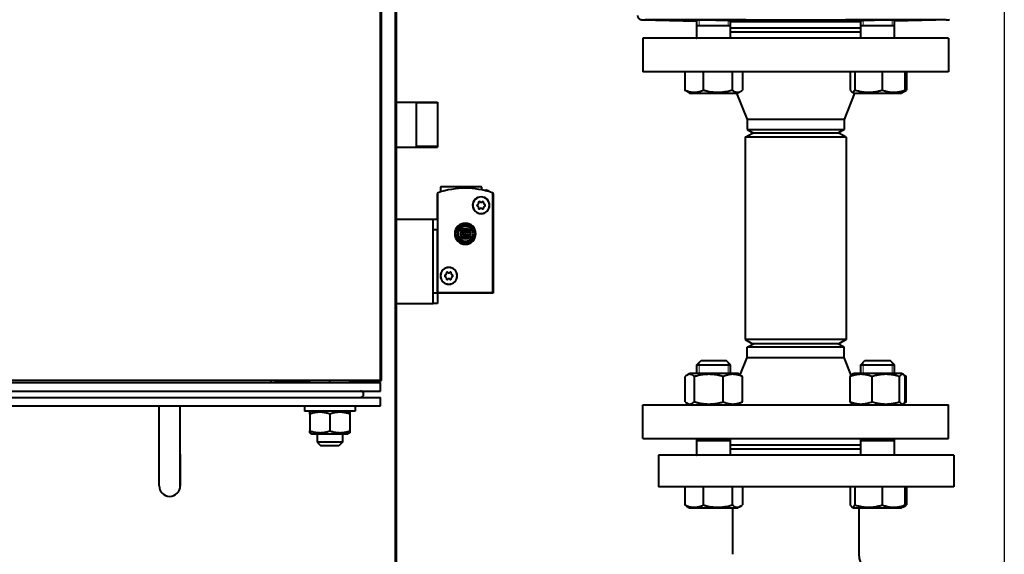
# Model space of a CAD drawing. Header units: millimetres. Extents: x -4428 to 3866, y -3426 to 3855.
# Tile 35 of 191: x -420 to 48, y -2343 to -2089. Entities that reach past the tile are written whole.
import ezdxf

# ---------------------------------------------------------------- set-up
doc = ezdxf.new("R2010")
doc.units = ezdxf.units.MM
doc.linetypes.add('K5LT_BASIC', pattern=[0])
doc.linetypes.add('K5LT_THIN', pattern=[0])
doc.layers.add('Системный слой', color=7, linetype='Continuous')
doc.styles.add('KDIMTEXTSTYLE', font='GOST_AU.SHX', dxfattribs={"width": 0.96, "oblique": 15, "height": 5})
doc.dimstyles.new('KDIMSTYLE (1.00)', dxfattribs={"dimtxt": 5, "dimasz": 1, "dimexe": 2, "dimexo": 0, "dimgap": 1, "dimtad": 1, "dimtxsty": 'KDIMTEXTSTYLE', "dimsah": 1, "dimcen": 0, "dimdle": 1, "dimadec": 0, "dimazin": 0, "dimtfac": 0.667, "dimtmove": 0, "dimatfit": 3, "dimfxl": 1, "dimtvp": 1, "dimtolj": 1, "dimtzin": 0, "dimarcsym": 0})

# ---------------------------------------------------------------- blocks, each defined once
blk = doc.blocks.new('KDIMARROW_01')
at = {"layer": 'Системный слой'}
blk.add_hatch(color=0, dxfattribs=at).paths.add_polyline_path([(0, 0), (-5, 0.66), (-4.5, 0), (-5, -0.66)])
at = {"layer": 'Системный слой', "color": 0, "linetype": 'K5LT_THIN', "lineweight": 20}
for p, q in [((-4.5, 0), (-5, 0.66)), ((-5, 0.66), (0, 0)), ((0, 0), (-5, -0.66)), ((-5, -0.66), (-4.5, 0)), ((0, 0), (-1, 0))]:
    blk.add_line(p, q, dxfattribs=at)
blk = doc.blocks.new('U22')
at = {"layer": 'Системный слой', "color": 150, "linetype": 'K5LT_BASIC', "lineweight": 40, "true_color": 0x0080ff}
for p, q in [((-241.34, -502.09), (-241.34, -2683.09)), ((-248.34, -2260.09), (-248.34, -1005.09)), ((-240.84, -1562.59), (-240.84, -2682.59)), ((-247.84, -2260.09), (-247.84, -1985.09)), ((-124.39, -2088.78), (-122.81, -2088.78)), ((-124.39, -2088.78), (-98.23, -2089.46)), ((-75, -2088.78), (-122.81, -2088.78)), ((-98.23, -2097.59), (-98.23, -2089.01)), ((-98.23, -2091.59), (-88.95, -2091.59)), ((-88.95, -2091.59), (-82.23, -2091.59)), ((-82.23, -2097.59), (-82.23, -2089.28)), ((-82.23, -2089.59), (-20.45, -2089.59)), ((-82.23, -2092.59), (-20.45, -2092.59)), ((20.12, -2088.78), (-27.65, -2088.78)), ((-20.45, -2097.59), (-20.45, -2089.28)), ((-20.45, -2091.59), (-4.45, -2091.59)), ((21.72, -2088.78), (-4.45, -2089.46)), ((-4.45, -2097.59), (-4.45, -2089.01)), ((-4.45, -2097.48), (-4.45, -2089.46)), ((20.12, -2088.78), (21.72, -2088.78)), ((-98.34, -2097.59), (-98.23, -2097.48)), ((-82.23, -2094.59), (-20.45, -2094.59)), ((-4.34, -2097.59), (-4.45, -2097.48)), ((-123.84, -2097.59), (-123.84, -2113.59)), ((21.16, -2097.59), (-123.84, -2097.59)), ((21.16, -2097.59), (21.16, -2113.59)), ((21.16, -2113.59), (-123.84, -2113.59)), ((-103.91, -2113.59), (-103.91, -2122.17)), ((-95.15, -2113.59), (-95.15, -2122.17)), ((-81.47, -2113.59), (-81.47, -2122.17)), ((-76.55, -2113.59), (-76.55, -2122.17)), ((-25.4, -2113.59), (-25.4, -2122.17)), ((-23.19, -2113.59), (-23.19, -2122.17)), ((-10.23, -2113.59), (-10.23, -2122.17)), ((0.51, -2113.59), (0.51, -2122.17)), ((1.23, -2113.59), (1.23, -2122.17)), ((-103.07, -2122.76), (-101.63, -2123.59)), ((-101.63, -2123.59), (-78.83, -2123.59)), ((-79.34, -2123.59), (-74.34, -2136.09)), ((-77.39, -2122.76), (-78.83, -2123.59)), ((-23.34, -2123.59), (-28.34, -2136.09)), ((-24.6, -2123.16), (-23.85, -2123.59)), ((-23.85, -2123.59), (-1.05, -2123.59)), ((-0.29, -2123.16), (-1.05, -2123.59)), ((0.39, -2122.76), (-0.29, -2123.16)), ((-240.84, -2127.94), (-221.34, -2127.94)), ((-231.34, -2127.94), (-231.34, -2149.24)), ((-221.34, -2127.94), (-221.34, -2149.24)), ((-221.34, -2127.94), (-221.34, -2149.24)), ((-74.34, -2136.09), (-74.34, -2140.86)), ((-28.34, -2136.09), (-74.34, -2136.09)), ((-28.34, -2136.09), (-28.34, -2140.86)), ((-75.34, -2144.59), (-71.87, -2142.59)), ((-74.34, -2140.86), (-51.34, -2140.86)), ((-74.34, -2140.86), (-71.34, -2142.59)), ((-30.8, -2142.59), (-71.87, -2142.59)), ((-51.34, -2140.86), (-28.34, -2140.86)), ((-28.34, -2140.86), (-31.34, -2142.59)), ((-27.34, -2144.59), (-30.8, -2142.59)), ((-75.34, -2144.59), (-75.34, -2240.59)), ((-27.34, -2144.59), (-75.34, -2144.59)), ((-27.34, -2144.59), (-27.34, -2240.59)), ((-240.84, -2149.24), (-221.34, -2149.24)), ((-221.34, -2183.59), (-221.34, -2171.43)), ((-221.04, -2218.39), (-221.04, -2171.12)), ((-219.74, -2170.55), (-219.74, -2168.34)), ((-200.49, -2168.09), (-219.49, -2168.09)), ((-200.24, -2169.58), (-200.24, -2168.34)), ((-198.54, -2169.96), (-198.54, -2169.65)), ((-196.83, -2170.12), (-196.83, -2170.43)), ((-195.14, -2171.12), (-195.14, -2218.39)), ((-194.84, -2171.43), (-194.84, -2218.59)), ((-229.34, -2183.59), (-240.84, -2183.59)), ((-223.34, -2183.59), (-229.34, -2183.59)), ((-223.34, -2188.59), (-223.34, -2183.59)), ((-221.34, -2183.59), (-223.34, -2183.59)), ((-221.34, -2183.59), (-221.34, -2188.59)), ((-223.34, -2218.59), (-223.34, -2188.59)), ((-221.34, -2188.59), (-223.34, -2188.59)), ((-221.34, -2218.59), (-221.34, -2188.59)), ((-223.34, -2223.59), (-223.34, -2218.59)), ((-221.34, -2218.59), (-223.34, -2218.59)), ((-194.84, -2218.59), (-221.34, -2218.59)), ((-221.34, -2218.59), (-221.34, -2223.59)), ((-195.14, -2218.39), (-221.04, -2218.39)), ((-240.84, -2223.59), (-229.34, -2223.59)), ((-229.34, -2223.59), (-223.34, -2223.59)), ((-221.34, -2223.59), (-223.34, -2223.59)), ((-27.34, -2240.59), (-75.34, -2240.59)), ((-75.34, -2240.59), (-71.87, -2242.59)), ((-27.34, -2240.59), (-30.8, -2242.59)), ((-74.34, -2244.32), (-71.34, -2242.59)), ((-74.34, -2249.09), (-74.34, -2244.32)), ((-51.34, -2244.32), (-74.34, -2244.32)), ((-30.8, -2242.59), (-71.87, -2242.59)), ((-28.34, -2244.32), (-51.34, -2244.32)), ((-28.34, -2244.32), (-31.34, -2242.59)), ((-28.34, -2249.09), (-28.34, -2244.32)), ((-98.23, -2252.59), (-96.23, -2250.59)), ((-96.23, -2250.59), (-89.27, -2250.59)), ((-89.27, -2250.59), (-84.23, -2250.59)), ((-82.23, -2252.59), (-84.23, -2250.59)), ((-82.23, -2252.59), (-84.23, -2250.59)), ((-77.68, -2257.45), (-74.34, -2249.09)), ((-74.34, -2249.09), (-51.34, -2249.09)), ((-51.34, -2249.09), (-28.34, -2249.09)), ((-24.97, -2257.5), (-28.34, -2249.09)), ((-20.45, -2252.59), (-18.45, -2250.59)), ((-18.45, -2250.59), (-6.45, -2250.59)), ((-4.45, -2252.59), (-6.45, -2250.59)), ((-4.45, -2252.59), (-6.45, -2250.59)), ((-98.23, -2256.79), (-98.23, -2252.59)), ((-98.23, -2252.59), (-88.95, -2252.59)), ((-88.95, -2252.59), (-82.23, -2252.59)), ((-82.23, -2256.79), (-82.23, -2252.59)), ((-20.45, -2256.79), (-20.45, -2252.59)), ((-20.45, -2252.59), (-4.45, -2252.59)), ((-4.45, -2256.79), (-4.45, -2252.59)), ((-4.45, -2256.79), (-4.45, -2252.59)), ((-248.34, -2260.09), (-772.34, -2260.09)), ((-772.34, -2261.09), (-248.34, -2261.09)), ((-300.34, -2260.09), (-300.34, -2261.09)), ((-298.34, -2260.09), (-298.34, -2261.09)), ((-281.84, -2260.59), (-298.34, -2260.59)), ((-281.84, -2261.09), (-281.84, -2260.09)), ((-272.34, -2261.09), (-272.34, -2260.09)), ((-262.84, -2261.09), (-262.84, -2260.09)), ((-248.34, -2260.59), (-262.84, -2260.59)), ((-248.34, -2260.09), (-247.84, -2260.09)), ((-248.34, -2260.09), (-248.34, -2260.59)), ((-248.34, -2265.09), (-248.34, -2261.09)), ((-103.83, -2270.17), (-103.83, -2258.21)), ((-102.92, -2257.54), (-101.63, -2256.79)), ((-79.04, -2256.79), (-101.63, -2256.79)), ((-99.32, -2270.17), (-99.32, -2258.21)), ((-85.72, -2270.17), (-85.72, -2258.21)), ((-78.83, -2256.79), (-79.04, -2256.79)), ((-77.54, -2257.54), (-78.83, -2256.79)), ((-76.63, -2270.17), (-76.63, -2258.21)), ((-25.55, -2270.17), (-25.55, -2258.21)), ((-24.99, -2257.45), (-24.67, -2257.27)), ((-24.67, -2257.27), (-23.85, -2256.79)), ((-1.05, -2256.79), (-23.85, -2256.79)), ((-15.09, -2270.17), (-15.09, -2258.21)), ((-1.99, -2270.17), (-1.99, -2258.21)), ((-0.22, -2257.27), (-1.05, -2256.79)), ((-0.22, -2257.27), (-1.05, -2256.79)), ((0.25, -2257.54), (-0.22, -2257.27)), ((0.66, -2270.17), (0.66, -2258.21)), ((1.16, -2270.17), (1.16, -2258.21)), ((-772.34, -2265.09), (-248.34, -2265.09)), ((-772.34, -2268.09), (-248.34, -2268.09)), ((-248.34, -2272.09), (-248.34, -2268.09)), ((-772.34, -2272.09), (-248.34, -2272.09)), ((-353.34, -2295.09), (-353.34, -2272.09)), ((-343.34, -2295.09), (-343.34, -2272.09)), ((-284.34, -2272.09), (-284.34, -2274.59)), ((-260.34, -2274.59), (-284.34, -2274.59)), ((-280.89, -2274.59), (-281.84, -2275.14)), ((-263.79, -2274.59), (-262.84, -2275.14)), ((-260.34, -2272.09), (-260.34, -2274.59)), ((-123.84, -2287.59), (-123.84, -2271.59)), ((-123.84, -2271.59), (21.16, -2271.59)), ((-101.63, -2271.59), (-102.92, -2270.85)), ((-78.83, -2271.59), (-77.54, -2270.85)), ((-23.85, -2271.59), (-24.67, -2271.12)), ((-1.05, -2271.59), (-0.22, -2271.12)), ((-1.05, -2271.59), (-0.22, -2271.12)), ((-0.22, -2271.12), (0.25, -2270.85)), ((21.16, -2287.59), (21.16, -2271.59)), ((-281.84, -2275.99), (-281.84, -2275.14)), ((-281.84, -2275.99), (-281.84, -2283.99)), ((-272.34, -2275.99), (-272.34, -2283.99)), ((-262.84, -2275.14), (-262.84, -2275.99)), ((-262.84, -2275.99), (-262.84, -2283.99)), ((-281.84, -2284.84), (-281.84, -2283.99)), ((-262.84, -2283.99), (-262.84, -2284.84)), ((-281.84, -2284.84), (-280.89, -2285.39)), ((-281.84, -2284.84), (-280.89, -2285.39)), ((-280.89, -2285.39), (-272.34, -2285.39)), ((-278.34, -2285.39), (-278.34, -2289.34)), ((-272.34, -2285.39), (-263.79, -2285.39)), ((-266.34, -2285.39), (-266.34, -2289.34)), ((-262.84, -2284.84), (-263.79, -2285.39)), ((-123.84, -2287.59), (21.16, -2287.59)), ((-98.34, -2287.59), (-98.23, -2287.7)), ((-98.23, -2295.59), (-98.23, -2287.59)), ((-98.23, -2288.59), (-88.95, -2288.59)), ((-88.95, -2288.59), (-82.23, -2288.59)), ((-82.23, -2295.59), (-82.23, -2287.59)), ((-20.45, -2295.59), (-20.45, -2287.59)), ((-20.45, -2288.59), (-4.45, -2288.59)), ((-4.45, -2295.59), (-4.45, -2287.59)), ((-4.34, -2287.59), (-4.45, -2287.7)), ((-4.45, -2295.48), (-4.45, -2287.7)), ((-266.34, -2289.34), (-278.34, -2289.34)), ((-278.34, -2289.34), (-276.59, -2291.09)), ((-268.09, -2291.09), (-276.59, -2291.09)), ((-266.34, -2289.34), (-268.09, -2291.09)), ((-82.23, -2290.59), (-20.45, -2290.59)), ((-82.23, -2292.59), (-20.45, -2292.59)), ((-353.34, -2310.09), (-353.34, -2295.09)), ((-343.34, -2310.09), (-343.34, -2295.09)), ((-343.34, -2295.09), (-343.34, -2310.09)), ((23.66, -2295.59), (-116.34, -2295.59)), ((-116.34, -2295.59), (-116.34, -2310.59)), ((-98.34, -2295.59), (-98.23, -2295.48)), ((-4.34, -2295.59), (-4.45, -2295.48)), ((23.66, -2295.59), (23.66, -2310.59)), ((23.66, -2310.59), (-116.34, -2310.59)), ((-103.91, -2310.59), (-103.91, -2319.17)), ((-95.15, -2310.59), (-95.15, -2319.17)), ((-81.47, -2310.59), (-81.47, -2319.17)), ((-76.55, -2310.59), (-76.55, -2319.17)), ((-25.4, -2310.59), (-25.4, -2319.17)), ((-23.19, -2310.59), (-23.19, -2319.17)), ((-10.23, -2310.59), (-10.23, -2319.17)), ((0.51, -2310.59), (0.51, -2319.17)), ((1.23, -2310.59), (1.23, -2319.17)), ((-103.07, -2319.76), (-101.63, -2320.59)), ((-101.63, -2320.59), (-78.83, -2320.59)), ((-81.34, -2320.59), (-81.34, -2342.59)), ((-77.39, -2319.76), (-78.83, -2320.59)), ((-24.6, -2320.16), (-23.85, -2320.59)), ((-23.85, -2320.59), (-1.05, -2320.59)), ((-21.34, -2320.59), (-21.34, -2342.59)), ((-0.29, -2320.16), (-1.05, -2320.59)), ((0.39, -2319.76), (-0.29, -2320.16))]:
    blk.add_line(p, q, dxfattribs=at)
at = {"layer": 'Системный слой', "color": 7, "linetype": 'K5LT_THIN', "lineweight": 20}
for p, q in [((-97.14, -2091.59), (-97.14, -2089)), ((-83.31, -2091.59), (-83.31, -2089.24)), ((-19.36, -2091.59), (-19.36, -2089.24)), ((-5.53, -2091.59), (-5.53, -2089)), ((-231.34, -2128.48), (-221.34, -2128.48)), ((-231.34, -2148.7), (-221.34, -2148.7)), ((-97.14, -2252.59), (-97.14, -2251.51)), ((-83.31, -2252.59), (-83.31, -2251.51)), ((-19.36, -2252.59), (-19.36, -2251.51)), ((-5.53, -2252.59), (-5.53, -2251.51)), ((-97.14, -2256.79), (-97.14, -2252.59)), ((-83.31, -2256.79), (-83.31, -2252.59)), ((-19.36, -2256.79), (-19.36, -2252.59)), ((-5.53, -2256.79), (-5.53, -2252.59)), ((-97.14, -2288.59), (-97.14, -2287.59)), ((-83.31, -2288.59), (-83.31, -2287.59)), ((-19.36, -2288.59), (-19.36, -2287.59)), ((-5.53, -2288.59), (-5.53, -2287.59))]:
    blk.add_line(p, q, dxfattribs=at)
at = {"layer": 'Системный слой', "color": 150, "linetype": 'K5LT_BASIC', "lineweight": 40, "true_color": 0x0080ff}
for centre, radius, start, end in [((-220.84, -2171.43), 0.5, 109.0821, 180), ((-220.84, -2171.12), 0.2, 108.9309, 180), ((-208.09, -2208.29), 39.5, 108.9309, 109.0821), ((-208.09, -2208.29), 39.5, 71.0691, 108.9309), ((-219.49, -2168.34), 0.25, 90, 180), ((-200.49, -2168.34), 0.25, 0, 90), ((-208.09, -2208.29), 39.8, 73.5733, 76.1238), ((-195.34, -2171.12), 0.2, 0, 71.0691), ((-208.09, -2208.29), 39.5, 70.9179, 71.0691), ((-195.34, -2171.43), 0.5, 0, 70.9179), ((-200.59, -2176.89), 4, 0, 180), ((-200.59, -2176.89), 4, 180, 0), ((-200.59, -2176.89), 3.95, 90, 270), ((-202.17, -2176.89), 0.395, 103.3418, 256.6582), ((-202.42, -2175.83), 0.691, 283.3418, 16.6582), ((-201.38, -2175.52), 0.395, 43.3418, 196.6582), ((-200.59, -2174.78), 0.691, 223.3418, 316.6582), ((-200.59, -2176.89), 3.95, 270, 90), ((-199.8, -2175.52), 0.395, 343.3418, 136.6582), ((-198.76, -2175.83), 0.691, 163.3418, 256.6582), ((-199.01, -2176.89), 0.395, 283.3418, 76.6582), ((-202.42, -2177.95), 0.691, 343.3418, 76.6582), ((-201.38, -2178.26), 0.395, 163.3418, 316.6582), ((-200.59, -2179.01), 0.691, 43.3418, 136.6582), ((-199.8, -2178.26), 0.395, 223.3418, 16.6582), ((-198.76, -2177.95), 0.691, 103.3418, 196.6582), ((-208.09, -2190.39), 5, 0, 180), ((-208.09, -2190.39), 4.75, 0, 180), ((-208.09, -2190.39), 5, 180, 0), ((-208.09, -2190.39), 4.75, 180, 0), ((-208.09, -2190.39), 4, 0, 180), ((-208.09, -2190.39), 4, 180, 0), ((-208.09, -2190.39), 3.54, 0, 180), ((-208.09, -2190.39), 3.54, 180, 0), ((-208.09, -2190.39), 2.5, 0, 180), ((-208.09, -2190.39), 2.5, 180, 0), ((-208.09, -2190.39), 2.07, 0, 180), ((-208.09, -2190.39), 2.07, 180, 0), ((-208.09, -2190.39), 1.2, 0, 180), ((-208.09, -2190.39), 1.2, 180, 0), ((-208.09, -2190.39), 0.45, 0, 180), ((-208.09, -2190.39), 0.45, 180, 0), ((-215.89, -2210.39), 4, 0, 180), ((-215.89, -2210.39), 3.95, 90, 270), ((-217.72, -2209.33), 0.691, 283.3418, 16.6582), ((-216.68, -2209.02), 0.395, 43.3418, 196.6582), ((-215.89, -2208.28), 0.691, 223.3418, 316.6582), ((-215.89, -2210.39), 3.95, 270, 90), ((-215.1, -2209.02), 0.395, 343.3418, 136.6582), ((-214.06, -2209.33), 0.691, 163.3418, 256.6582), ((-215.89, -2210.39), 4, 180, 0), ((-217.47, -2210.39), 0.395, 103.3418, 256.6582), ((-217.72, -2211.45), 0.691, 343.3418, 76.6582), ((-216.68, -2211.76), 0.395, 163.3418, 316.6582), ((-215.89, -2212.51), 0.691, 43.3418, 136.6582), ((-215.1, -2211.76), 0.395, 223.3418, 16.6582), ((-214.06, -2211.45), 0.691, 103.3418, 196.6582), ((-214.31, -2210.39), 0.395, 283.3418, 76.6582), ((-257.84, -2266.59), 1.5, 270, 90), ((-348.34, -2310.09), 5, 180, 0), ((-11.34, -2342.59), 10, 180, 270)]:
    blk.add_arc(centre, radius, start, end, dxfattribs=at)
blk.add_rational_spline([(-126.34, -2086.78), (-126.34, -2087.93), (-125.54, -2088.75), (-124.39, -2088.78)], [0.95732607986, 0.776265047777, 0.776265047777, 0.95732607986], degree=3, dxfattribs=at)
for points in [[(-124.39, -2088.78), (-124.39, -2088.78), (-124.27, -2088.78), (-123.74, -2088.78), (-123.15, -2088.78), (-122.81, -2088.78)], [(-0.09, -2123), (0.07, -2122.93), (0.23, -2122.85), (0.39, -2122.76)], [(-24.84, -2257.38), (-24.89, -2257.41), (-24.94, -2257.43), (-24.99, -2257.46)], [(1.16, -2258.21), (0.92, -2258.11), (0.69, -2258.01), (0.45, -2257.92)], [(0.45, -2270.47), (0.69, -2270.37), (0.92, -2270.28), (1.16, -2270.17)], [(-0.09, -2320), (0.07, -2319.93), (0.23, -2319.85), (0.39, -2319.76)]]:
    blk.add_open_spline(points, degree=3, dxfattribs=at)
for points, knots in [([(-80.73, -2089.42), (-80.73, -2089.41), (-80.76, -2089.4), (-80.87, -2089.38), (-81.04, -2089.36), (-81.24, -2089.34), (-81.51, -2089.32), (-81.77, -2089.31), (-82.06, -2089.29), (-82.37, -2089.28), (-82.7, -2089.26), (-83.08, -2089.25), (-83.5, -2089.23), (-83.95, -2089.21), (-84.5, -2089.2), (-85.16, -2089.18), (-85.97, -2089.15), (-86.77, -2089.14), (-87.61, -2089.12), (-88.54, -2089.1), (-89.64, -2089.08), (-90.82, -2089.06), (-92.01, -2089.04), (-93.17, -2089.03), (-94.28, -2089.02), (-95.33, -2089.01), (-96.3, -2089), (-97.17, -2089), (-97.93, -2089.01), (-98.52, -2089.01), (-98.94, -2089.02), (-99.2, -2089.02), (-99.37, -2089.03), (-99.49, -2089.04), (-99.61, -2089.04), (-99.7, -2089.05), (-99.73, -2089.06), (-99.73, -2089.07)], [0, 0, 0, 0, 1.147015, 2.329482, 2.934573, 4.15871, 4.960718, 5.742574, 6.502668, 7.221192, 7.95308, 8.699819, 9.488234, 10.277239, 11.065443, 12.205436, 13.345175, 14.611423, 15.539851, 16.749976, 18.241338, 19.760723, 21.280059, 22.799347, 24.318603, 25.837826, 27.357032, 28.87622, 30.395407, 31.886671, 33.096825, 34.02547, 34.673296, 35.29269, 35.870654, 36.970337, 38, 38, 38, 38]), ([(-99.73, -2089.07), (-99.73, -2089.07), (-99.69, -2089.08), (-99.52, -2089.1), (-99.27, -2089.12), (-98.96, -2089.14), (-98.6, -2089.16), (-98.36, -2089.17), (-98.23, -2089.18)], [0, 0, 0, 0, 1.911631, 3.442566, 4.942127, 6.661739, 7.752128, 9, 9, 9, 9]), ([(-82.23, -2089.49), (-82, -2089.49), (-81.61, -2089.48), (-81.2, -2089.47), (-80.92, -2089.45), (-80.76, -2089.44), (-80.73, -2089.42), (-80.73, -2089.42)], [0, 0, 0, 0, 1.845687, 3.617645, 4.950529, 6.512077, 8, 8, 8, 8]), ([(-75, -2088.78), (-73.9, -2088.78), (-71.8, -2088.78), (-68.82, -2088.78), (-66.23, -2088.78), (-63.89, -2088.78), (-61.63, -2088.78), (-59.25, -2088.78), (-56.73, -2088.78), (-54.19, -2088.78), (-51.7, -2088.78), (-49.4, -2088.78), (-46.96, -2088.78), (-44.37, -2088.78), (-41.62, -2088.78), (-39.24, -2088.78), (-37.11, -2088.78), (-34.9, -2088.78), (-32.41, -2088.78), (-29.9, -2088.78), (-28.34, -2088.78), (-27.64, -2088.78)], [0, 0, 0, 0, 1.59725, 3.006061, 4.226433, 5.22346, 6.2683, 7.360953, 8.501572, 9.730773, 10.845147, 11.911717, 12.869796, 14.180314, 15.46422, 16.658864, 17.483445, 18.421166, 19.749368, 20.987786, 22, 22, 22, 22]), ([(-12.45, -2089.07), (-13, -2089.08), (-13.91, -2089.09), (-15.17, -2089.12), (-16.15, -2089.14), (-17.07, -2089.16), (-17.91, -2089.19), (-18.7, -2089.21), (-19.4, -2089.24), (-19.91, -2089.26), (-20.36, -2089.28), (-20.76, -2089.3), (-21.19, -2089.32), (-21.52, -2089.35), (-21.77, -2089.37), (-21.91, -2089.39), (-21.95, -2089.41), (-21.95, -2089.42)], [0, 0, 0, 0, 2.022992, 3.263059, 4.694879, 5.801732, 6.935165, 8.290086, 9.409373, 10.486348, 11.121915, 12.185513, 13.263497, 14.598903, 15.661225, 16.795236, 18, 18, 18, 18]), ([(-21.95, -2089.42), (-21.95, -2089.42), (-21.9, -2089.44), (-21.65, -2089.46), (-21.18, -2089.48), (-20.68, -2089.49), (-20.45, -2089.49)], [0, 0, 0, 0, 1.522458, 2.947491, 5.311403, 7, 7, 7, 7]), ([(-2.95, -2089.07), (-2.95, -2089.06), (-2.99, -2089.05), (-3.16, -2089.04), (-3.43, -2089.02), (-3.8, -2089.02), (-4.28, -2089.01), (-4.78, -2089.01), (-5.35, -2089), (-5.95, -2089), (-6.64, -2089), (-7.36, -2089.01), (-8.15, -2089.01), (-8.97, -2089.02), (-9.93, -2089.03), (-11.06, -2089.04), (-11.96, -2089.06), (-12.45, -2089.07)], [0, 0, 0, 0, 1.327955, 2.532236, 3.693, 5.000451, 6.14036, 7.39912, 8.279867, 9.386374, 10.519542, 11.510128, 12.594219, 13.794202, 14.741286, 16.249706, 18, 18, 18, 18]), ([(-4.45, -2089.18), (-4.39, -2089.18), (-4.29, -2089.17), (-4.1, -2089.16), (-3.87, -2089.15), (-3.63, -2089.14), (-3.36, -2089.12), (-3.11, -2089.1), (-2.97, -2089.08), (-2.95, -2089.07), (-2.95, -2089.07)], [0, 0, 0, 0, 0.677584, 1.171819, 2.245996, 3.669334, 4.894414, 7.01686, 9.514147, 11, 11, 11, 11]), ([(20.12, -2088.78), (20.15, -2088.78), (20.22, -2088.78), (20.33, -2088.78), (20.43, -2088.78), (20.52, -2088.78), (20.62, -2088.78), (20.77, -2088.78), (20.98, -2088.78), (21.21, -2088.78), (21.4, -2088.78), (21.52, -2088.78), (21.6, -2088.78), (21.65, -2088.78), (21.69, -2088.78), (21.71, -2088.78), (21.72, -2088.78), (21.72, -2088.78)], [0, 0, 0, 0, 0.570367, 1.259104, 1.876917, 2.5029, 3.044863, 3.692099, 5.732329, 7.800198, 9.921587, 11.937948, 13.10135, 14.238973, 15.473695, 16.770441, 18, 18, 18, 18]), ([(-82.23, -2097.1), (-82.11, -2097.19), (-81.95, -2097.35), (-81.81, -2097.53), (-81.77, -2097.59)], [0, 0, 0, 0, 3.204545, 5, 5, 5, 5]), ([(-20.9, -2097.59), (-20.82, -2097.48), (-20.68, -2097.3), (-20.51, -2097.15), (-20.45, -2097.1)], [0, 0, 0, 0, 3.128969, 5, 5, 5, 5]), ([(-103.07, -2122.76), (-103.21, -2122.68), (-103.49, -2122.5), (-103.77, -2122.28), (-103.91, -2122.17)], [0, 0, 0, 0, 2.594837, 5, 5, 5, 5]), ([(-103.91, -2122.17), (-103.57, -2122.33), (-103.07, -2122.54), (-102.33, -2122.8), (-101.82, -2122.94), (-101.27, -2123.07), (-100.78, -2123.16), (-100.21, -2123.22), (-99.68, -2123.25), (-99.17, -2123.24), (-98.68, -2123.21), (-98.21, -2123.15), (-97.67, -2123.05), (-96.92, -2122.86), (-96.06, -2122.57), (-95.43, -2122.3), (-95.15, -2122.17)], [0, 0, 0, 0, 2.031977, 2.95448, 4.35691, 4.982864, 6.146734, 7.197334, 8.231074, 9.204643, 10.126104, 11.032386, 11.927409, 13.242826, 15.356581, 17, 17, 17, 17]), ([(-95.15, -2122.17), (-94.68, -2122.31), (-94, -2122.5), (-92.84, -2122.76), (-91.98, -2122.93), (-91.03, -2123.07), (-90.26, -2123.16), (-89.38, -2123.22), (-88.52, -2123.25), (-87.72, -2123.24), (-86.84, -2123.2), (-85.89, -2123.11), (-84.7, -2122.94), (-83.23, -2122.65), (-82.12, -2122.36), (-81.47, -2122.17)], [0, 0, 0, 0, 1.679816, 2.464254, 4.100621, 4.689754, 5.785161, 6.773962, 7.746893, 8.757247, 9.530451, 10.808294, 12.055167, 13.667644, 16, 16, 16, 16]), ([(-81.47, -2122.17), (-81.2, -2122.39), (-80.81, -2122.67), (-80.3, -2122.94), (-79.98, -2123.08), (-79.66, -2123.17), (-79.35, -2123.23), (-79.04, -2123.25), (-78.78, -2123.24), (-78.51, -2123.2), (-78.2, -2123.13), (-77.81, -2122.99), (-77.54, -2122.85), (-77.39, -2122.76)], [0, 0, 0, 0, 2.858717, 4.071391, 5.343555, 6.161277, 7.333166, 8.480016, 9.255707, 10.040959, 11.226238, 12.413706, 14, 14, 14, 14]), ([(-77.39, -2122.76), (-77.24, -2122.68), (-76.96, -2122.5), (-76.68, -2122.28), (-76.55, -2122.17)], [0, 0, 0, 0, 2.594837, 5, 5, 5, 5]), ([(-25.4, -2122.17), (-25.31, -2122.34), (-25.15, -2122.59), (-24.96, -2122.84), (-24.79, -2123.03), (-24.68, -2123.11), (-24.6, -2123.16)], [0, 0, 0, 0, 2.393386, 4.150607, 5.072395, 7, 7, 7, 7]), ([(-24.6, -2123.16), (-24.55, -2123.19), (-24.44, -2123.23), (-24.28, -2123.25), (-24.13, -2123.23), (-24, -2123.17), (-23.84, -2123.07), (-23.64, -2122.87), (-23.41, -2122.55), (-23.24, -2122.28), (-23.19, -2122.17)], [0, 0, 0, 0, 1.240575, 2.453054, 3.627064, 4.748612, 5.577934, 7.154741, 9.589613, 11, 11, 11, 11]), ([(-23.19, -2122.17), (-22.74, -2122.31), (-22.09, -2122.5), (-21.15, -2122.73), (-20.5, -2122.87), (-19.73, -2123), (-19.12, -2123.09), (-18.39, -2123.17), (-17.72, -2123.22), (-16.93, -2123.25), (-16.18, -2123.24), (-15.46, -2123.21), (-14.76, -2123.15), (-13.96, -2123.05), (-12.86, -2122.86), (-11.58, -2122.57), (-10.64, -2122.3), (-10.23, -2122.17)], [0, 0, 0, 0, 1.889793, 2.772286, 3.97396, 4.613199, 5.962253, 6.508307, 7.620707, 8.715255, 9.746093, 10.721757, 11.68135, 12.629021, 14.021816, 16.259909, 18, 18, 18, 18]), ([(-10.23, -2122.17), (-9.87, -2122.31), (-9.33, -2122.5), (-8.54, -2122.73), (-8, -2122.87), (-7.37, -2123), (-6.86, -2123.09), (-6.26, -2123.17), (-5.7, -2123.22), (-5.05, -2123.25), (-4.42, -2123.24), (-3.82, -2123.21), (-3.24, -2123.15), (-2.58, -2123.05), (-1.67, -2122.86), (-0.61, -2122.57), (0.17, -2122.3), (0.51, -2122.17)], [0, 0, 0, 0, 1.889793, 2.772286, 3.97396, 4.613199, 5.962253, 6.508307, 7.620707, 8.715255, 9.746093, 10.721757, 11.68135, 12.629021, 14.021816, 16.259909, 18, 18, 18, 18]), ([(0.51, -2122.17), (0.42, -2122.34), (0.26, -2122.59), (0.07, -2122.84), (-0.11, -2123.03), (-0.22, -2123.11), (-0.29, -2123.16)], [0, 0, 0, 0, 2.393386, 4.150607, 5.072395, 7, 7, 7, 7]), ([(0.39, -2122.76), (0.54, -2122.68), (0.82, -2122.5), (1.1, -2122.28), (1.23, -2122.17)], [0, 0, 0, 0, 2.594837, 5, 5, 5, 5]), ([(-102.92, -2257.54), (-103.07, -2257.62), (-103.37, -2257.83), (-103.68, -2258.08), (-103.83, -2258.21)], [0, 0, 0, 0, 2.454311, 5, 5, 5, 5]), ([(-99.32, -2258.21), (-99.52, -2258.03), (-99.84, -2257.78), (-100.26, -2257.51), (-100.57, -2257.36), (-100.86, -2257.25), (-101.15, -2257.17), (-101.46, -2257.13), (-101.76, -2257.14), (-102.06, -2257.18), (-102.35, -2257.27), (-102.64, -2257.38), (-102.82, -2257.48), (-102.92, -2257.54)], [0, 0, 0, 0, 2.400784, 3.813593, 4.968515, 5.981093, 7.203718, 8.36543, 9.514939, 10.658858, 11.786295, 12.898205, 14, 14, 14, 14]), ([(-85.72, -2258.21), (-86.18, -2258.07), (-86.87, -2257.89), (-88.02, -2257.62), (-88.87, -2257.46), (-89.81, -2257.31), (-90.58, -2257.23), (-91.45, -2257.16), (-92.31, -2257.13), (-93.1, -2257.14), (-93.98, -2257.19), (-94.93, -2257.27), (-96.11, -2257.44), (-97.57, -2257.73), (-98.67, -2258.02), (-99.32, -2258.21)], [0, 0, 0, 0, 1.679816, 2.464254, 4.100621, 4.689754, 5.785161, 6.773962, 7.746893, 8.757247, 9.530451, 10.808294, 12.055167, 13.667644, 16, 16, 16, 16]), ([(-76.63, -2258.21), (-76.94, -2258.07), (-77.45, -2257.86), (-78.22, -2257.6), (-78.79, -2257.44), (-79.36, -2257.31), (-79.87, -2257.23), (-80.46, -2257.16), (-81.01, -2257.13), (-81.54, -2257.14), (-82.05, -2257.18), (-82.54, -2257.24), (-83.1, -2257.34), (-83.88, -2257.52), (-84.77, -2257.82), (-85.43, -2258.09), (-85.72, -2258.21)], [0, 0, 0, 0, 1.784805, 2.95448, 4.35691, 4.982864, 6.146734, 7.197334, 8.231074, 9.204643, 10.126104, 11.032386, 11.927409, 13.242826, 15.356581, 17, 17, 17, 17]), ([(-77.54, -2257.54), (-77.39, -2257.62), (-77.08, -2257.83), (-76.78, -2258.08), (-76.63, -2258.21)], [0, 0, 0, 0, 2.454311, 5, 5, 5, 5]), ([(-15.09, -2258.21), (-15.45, -2258.07), (-15.97, -2257.89), (-16.74, -2257.66), (-17.39, -2257.49), (-18.11, -2257.33), (-18.83, -2257.23), (-19.5, -2257.16), (-20.14, -2257.13), (-20.75, -2257.14), (-21.33, -2257.18), (-21.9, -2257.24), (-22.54, -2257.34), (-23.43, -2257.52), (-24.46, -2257.82), (-25.22, -2258.09), (-25.55, -2258.21)], [0, 0, 0, 0, 1.784805, 2.61827, 3.753185, 4.982864, 6.146734, 7.197334, 8.231074, 9.204643, 10.126104, 11.032386, 11.927409, 13.242826, 15.356581, 17, 17, 17, 17]), ([(-25.55, -2258.21), (-25.44, -2258.04), (-25.28, -2257.83), (-25.06, -2257.58), (-24.88, -2257.41), (-24.74, -2257.31), (-24.67, -2257.27)], [0, 0, 0, 0, 2.709674, 3.760235, 5.322519, 7, 7, 7, 7]), ([(-1.99, -2258.21), (-2.44, -2258.07), (-3.1, -2257.89), (-4.05, -2257.66), (-4.71, -2257.52), (-5.48, -2257.38), (-6.1, -2257.29), (-6.84, -2257.21), (-7.52, -2257.16), (-8.31, -2257.13), (-9.08, -2257.14), (-9.81, -2257.18), (-10.51, -2257.24), (-11.32, -2257.34), (-12.44, -2257.52), (-13.73, -2257.82), (-14.68, -2258.09), (-15.09, -2258.21)], [0, 0, 0, 0, 1.889793, 2.772286, 3.97396, 4.613199, 5.962253, 6.508307, 7.620707, 8.715255, 9.746093, 10.721757, 11.68135, 12.629021, 14.021816, 16.259909, 18, 18, 18, 18]), ([(-0.22, -2257.27), (-0.3, -2257.22), (-0.46, -2257.15), (-0.68, -2257.13), (-0.87, -2257.16), (-1.08, -2257.24), (-1.46, -2257.49), (-1.77, -2257.88), (-1.99, -2258.21)], [0, 0, 0, 0, 1.271187, 2.389544, 3.256041, 4.178199, 5.519604, 9, 9, 9, 9]), ([(0.66, -2258.21), (0.54, -2258.04), (0.39, -2257.83), (0.17, -2257.58), (-0.01, -2257.41), (-0.15, -2257.31), (-0.22, -2257.27)], [0, 0, 0, 0, 2.709674, 3.760235, 5.322519, 7, 7, 7, 7]), ([(0.25, -2257.54), (0.4, -2257.62), (0.7, -2257.83), (1, -2258.08), (1.16, -2258.21)], [0, 0, 0, 0, 2.454311, 5, 5, 5, 5]), ([(-103.83, -2270.17), (-103.68, -2270.31), (-103.38, -2270.55), (-103.07, -2270.76), (-102.92, -2270.85)], [0, 0, 0, 0, 2.482268, 5, 5, 5, 5]), ([(-102.92, -2270.85), (-102.81, -2270.91), (-102.62, -2271), (-102.35, -2271.12), (-102.09, -2271.19), (-101.81, -2271.24), (-101.53, -2271.25), (-101.24, -2271.23), (-100.93, -2271.16), (-100.59, -2271.04), (-100.05, -2270.76), (-99.61, -2270.44), (-99.32, -2270.17)], [0, 0, 0, 0, 1.232542, 1.961433, 3.010655, 3.957869, 4.949748, 6.004626, 7.110528, 8.23834, 9.703076, 13, 13, 13, 13]), ([(-99.32, -2270.17), (-98.85, -2270.31), (-98.17, -2270.5), (-97.02, -2270.76), (-96.17, -2270.93), (-95.22, -2271.07), (-94.46, -2271.16), (-93.58, -2271.22), (-92.72, -2271.25), (-91.93, -2271.24), (-91.05, -2271.2), (-90.11, -2271.11), (-88.93, -2270.94), (-87.46, -2270.65), (-86.36, -2270.36), (-85.72, -2270.17)], [0, 0, 0, 0, 1.679816, 2.464254, 4.100621, 4.689754, 5.785161, 6.773962, 7.746893, 8.757247, 9.530451, 10.808294, 12.055167, 13.667644, 16, 16, 16, 16]), ([(-85.72, -2270.17), (-85.41, -2270.31), (-84.89, -2270.52), (-84.12, -2270.78), (-83.55, -2270.94), (-82.98, -2271.07), (-82.47, -2271.16), (-81.88, -2271.22), (-81.33, -2271.25), (-80.8, -2271.24), (-80.29, -2271.21), (-79.8, -2271.15), (-79.24, -2271.05), (-78.47, -2270.86), (-77.57, -2270.57), (-76.91, -2270.3), (-76.63, -2270.17)], [0, 0, 0, 0, 1.784805, 2.95448, 4.35691, 4.982864, 6.146734, 7.197334, 8.231074, 9.204643, 10.126104, 11.032386, 11.927409, 13.242826, 15.356581, 17, 17, 17, 17]), ([(-76.63, -2270.17), (-76.77, -2270.31), (-77.08, -2270.55), (-77.38, -2270.76), (-77.54, -2270.85)], [0, 0, 0, 0, 2.482268, 5, 5, 5, 5]), ([(-25.55, -2270.17), (-25.19, -2270.31), (-24.66, -2270.5), (-23.9, -2270.73), (-23.25, -2270.9), (-22.52, -2271.05), (-21.81, -2271.16), (-21.14, -2271.22), (-20.5, -2271.25), (-19.89, -2271.24), (-19.31, -2271.21), (-18.74, -2271.15), (-18.1, -2271.05), (-17.21, -2270.86), (-16.17, -2270.57), (-15.42, -2270.3), (-15.09, -2270.17)], [0, 0, 0, 0, 1.784805, 2.61827, 3.753185, 4.982864, 6.146734, 7.197334, 8.231074, 9.204643, 10.126104, 11.032386, 11.927409, 13.242826, 15.356581, 17, 17, 17, 17]), ([(-24.67, -2271.12), (-24.72, -2271.09), (-24.81, -2271.02), (-24.99, -2270.87), (-25.24, -2270.62), (-25.44, -2270.34), (-25.55, -2270.17)], [0, 0, 0, 0, 1.243721, 2.162629, 4.273504, 7, 7, 7, 7]), ([(-15.09, -2270.17), (-14.64, -2270.31), (-13.98, -2270.5), (-13.03, -2270.73), (-12.37, -2270.87), (-11.59, -2271), (-10.98, -2271.09), (-10.24, -2271.17), (-9.56, -2271.22), (-8.76, -2271.25), (-8, -2271.24), (-7.27, -2271.21), (-6.56, -2271.15), (-5.76, -2271.05), (-4.64, -2270.86), (-3.35, -2270.57), (-2.4, -2270.3), (-1.99, -2270.17)], [0, 0, 0, 0, 1.889793, 2.772286, 3.97396, 4.613199, 5.962253, 6.508307, 7.620707, 8.715255, 9.746093, 10.721757, 11.68135, 12.629021, 14.021816, 16.259909, 18, 18, 18, 18]), ([(-1.99, -2270.17), (-1.88, -2270.33), (-1.72, -2270.56), (-1.5, -2270.81), (-1.34, -2270.96), (-1.18, -2271.08), (-1.01, -2271.18), (-0.83, -2271.23), (-0.64, -2271.25), (-0.44, -2271.22), (-0.29, -2271.16), (-0.22, -2271.12)], [0, 0, 0, 0, 2.195373, 3.38889, 4.53301, 5.527222, 6.686074, 7.912089, 9.078312, 10.571972, 12, 12, 12, 12]), ([(-0.22, -2271.12), (-0.17, -2271.09), (-0.08, -2271.02), (0.1, -2270.87), (0.34, -2270.62), (0.54, -2270.34), (0.66, -2270.17)], [0, 0, 0, 0, 1.243721, 2.162629, 4.273504, 7, 7, 7, 7]), ([(1.16, -2270.17), (1.01, -2270.31), (0.71, -2270.55), (0.4, -2270.76), (0.25, -2270.85)], [0, 0, 0, 0, 2.482268, 5, 5, 5, 5]), ([(-272.34, -2275.99), (-272.87, -2275.81), (-273.68, -2275.57), (-274.7, -2275.36), (-275.36, -2275.25), (-275.93, -2275.19), (-276.5, -2275.15), (-277.04, -2275.14), (-277.59, -2275.15), (-278.12, -2275.18), (-278.67, -2275.24), (-279.31, -2275.33), (-280.37, -2275.54), (-281.24, -2275.79), (-281.84, -2275.99)], [0, 0, 0, 0, 2.598015, 3.881107, 4.839601, 5.73075, 6.542456, 7.499701, 8.245263, 9.112845, 9.974779, 10.829749, 12.096374, 15, 15, 15, 15]), ([(-262.84, -2275.99), (-263.37, -2275.81), (-264.18, -2275.57), (-265.2, -2275.36), (-265.86, -2275.25), (-266.43, -2275.19), (-267, -2275.15), (-267.54, -2275.14), (-268.09, -2275.15), (-268.62, -2275.18), (-269.17, -2275.24), (-269.81, -2275.33), (-270.87, -2275.54), (-271.74, -2275.79), (-272.34, -2275.99)], [0, 0, 0, 0, 2.598015, 3.881107, 4.839601, 5.73075, 6.542456, 7.499701, 8.245263, 9.112845, 9.974779, 10.829749, 12.096374, 15, 15, 15, 15]), ([(-281.84, -2283.99), (-281.3, -2284.17), (-280.49, -2284.41), (-279.47, -2284.62), (-278.81, -2284.73), (-278.24, -2284.79), (-277.67, -2284.83), (-277.13, -2284.85), (-276.58, -2284.84), (-276.05, -2284.8), (-275.5, -2284.75), (-274.87, -2284.65), (-273.8, -2284.44), (-272.93, -2284.19), (-272.34, -2283.99)], [0, 0, 0, 0, 2.598015, 3.881107, 4.839601, 5.73075, 6.542456, 7.499701, 8.245263, 9.112845, 9.974779, 10.829749, 12.096374, 15, 15, 15, 15]), ([(-272.34, -2283.99), (-271.8, -2284.17), (-270.99, -2284.41), (-269.97, -2284.62), (-269.31, -2284.73), (-268.74, -2284.79), (-268.17, -2284.83), (-267.63, -2284.85), (-267.08, -2284.84), (-266.55, -2284.8), (-266, -2284.75), (-265.37, -2284.65), (-264.3, -2284.44), (-263.43, -2284.19), (-262.84, -2283.99)], [0, 0, 0, 0, 2.598015, 3.881107, 4.839601, 5.73075, 6.542456, 7.499701, 8.245263, 9.112845, 9.974779, 10.829749, 12.096374, 15, 15, 15, 15]), ([(-81.77, -2287.59), (-81.85, -2287.71), (-81.99, -2287.88), (-82.16, -2288.03), (-82.23, -2288.08)], [0, 0, 0, 0, 3.128969, 5, 5, 5, 5]), ([(-20.45, -2288.08), (-20.56, -2287.99), (-20.72, -2287.84), (-20.86, -2287.66), (-20.9, -2287.59)], [0, 0, 0, 0, 3.204545, 5, 5, 5, 5]), ([(-103.07, -2319.76), (-103.21, -2319.68), (-103.49, -2319.5), (-103.77, -2319.28), (-103.91, -2319.17)], [0, 0, 0, 0, 2.594837, 5, 5, 5, 5]), ([(-103.91, -2319.17), (-103.57, -2319.33), (-103.07, -2319.54), (-102.33, -2319.8), (-101.82, -2319.94), (-101.27, -2320.07), (-100.78, -2320.16), (-100.21, -2320.22), (-99.68, -2320.25), (-99.17, -2320.24), (-98.68, -2320.21), (-98.21, -2320.15), (-97.67, -2320.05), (-96.92, -2319.86), (-96.06, -2319.57), (-95.43, -2319.3), (-95.15, -2319.17)], [0, 0, 0, 0, 2.031977, 2.95448, 4.35691, 4.982864, 6.146734, 7.197334, 8.231074, 9.204643, 10.126104, 11.032386, 11.927409, 13.242826, 15.356581, 17, 17, 17, 17]), ([(-95.15, -2319.17), (-94.68, -2319.31), (-94, -2319.5), (-92.84, -2319.76), (-91.98, -2319.93), (-91.03, -2320.07), (-90.26, -2320.16), (-89.38, -2320.22), (-88.52, -2320.25), (-87.72, -2320.24), (-86.84, -2320.2), (-85.89, -2320.11), (-84.7, -2319.94), (-83.23, -2319.65), (-82.12, -2319.36), (-81.47, -2319.17)], [0, 0, 0, 0, 1.679816, 2.464254, 4.100621, 4.689754, 5.785161, 6.773962, 7.746893, 8.757247, 9.530451, 10.808294, 12.055167, 13.667644, 16, 16, 16, 16]), ([(-81.47, -2319.17), (-81.2, -2319.39), (-80.81, -2319.67), (-80.3, -2319.94), (-79.98, -2320.08), (-79.66, -2320.17), (-79.35, -2320.23), (-79.04, -2320.25), (-78.78, -2320.24), (-78.51, -2320.2), (-78.2, -2320.13), (-77.81, -2319.99), (-77.54, -2319.85), (-77.39, -2319.76)], [0, 0, 0, 0, 2.858717, 4.071391, 5.343555, 6.161277, 7.333166, 8.480016, 9.255707, 10.040959, 11.226238, 12.413706, 14, 14, 14, 14]), ([(-77.39, -2319.76), (-77.24, -2319.68), (-76.96, -2319.5), (-76.68, -2319.28), (-76.55, -2319.17)], [0, 0, 0, 0, 2.594837, 5, 5, 5, 5]), ([(-25.4, -2319.17), (-25.31, -2319.34), (-25.15, -2319.59), (-24.96, -2319.84), (-24.79, -2320.03), (-24.68, -2320.11), (-24.6, -2320.16)], [0, 0, 0, 0, 2.393386, 4.150607, 5.072395, 7, 7, 7, 7]), ([(-24.6, -2320.16), (-24.55, -2320.19), (-24.44, -2320.23), (-24.28, -2320.25), (-24.13, -2320.23), (-24, -2320.17), (-23.84, -2320.07), (-23.64, -2319.87), (-23.41, -2319.55), (-23.24, -2319.28), (-23.19, -2319.17)], [0, 0, 0, 0, 1.240575, 2.453054, 3.627064, 4.748612, 5.577934, 7.154741, 9.589613, 11, 11, 11, 11]), ([(-23.19, -2319.17), (-22.74, -2319.31), (-22.09, -2319.5), (-21.15, -2319.73), (-20.5, -2319.87), (-19.73, -2320), (-19.12, -2320.09), (-18.39, -2320.17), (-17.72, -2320.22), (-16.93, -2320.25), (-16.18, -2320.24), (-15.46, -2320.21), (-14.76, -2320.15), (-13.96, -2320.05), (-12.86, -2319.86), (-11.58, -2319.57), (-10.64, -2319.3), (-10.23, -2319.17)], [0, 0, 0, 0, 1.889793, 2.772286, 3.97396, 4.613199, 5.962253, 6.508307, 7.620707, 8.715255, 9.746093, 10.721757, 11.68135, 12.629021, 14.021816, 16.259909, 18, 18, 18, 18]), ([(-10.23, -2319.17), (-9.87, -2319.31), (-9.33, -2319.5), (-8.54, -2319.73), (-8, -2319.87), (-7.37, -2320), (-6.86, -2320.09), (-6.26, -2320.17), (-5.7, -2320.22), (-5.05, -2320.25), (-4.42, -2320.24), (-3.82, -2320.21), (-3.24, -2320.15), (-2.58, -2320.05), (-1.67, -2319.86), (-0.61, -2319.57), (0.17, -2319.3), (0.51, -2319.17)], [0, 0, 0, 0, 1.889793, 2.772286, 3.97396, 4.613199, 5.962253, 6.508307, 7.620707, 8.715255, 9.746093, 10.721757, 11.68135, 12.629021, 14.021816, 16.259909, 18, 18, 18, 18]), ([(0.51, -2319.17), (0.42, -2319.34), (0.26, -2319.59), (0.07, -2319.84), (-0.11, -2320.03), (-0.22, -2320.11), (-0.29, -2320.16)], [0, 0, 0, 0, 2.393386, 4.150607, 5.072395, 7, 7, 7, 7]), ([(0.39, -2319.76), (0.54, -2319.68), (0.82, -2319.5), (1.1, -2319.28), (1.23, -2319.17)], [0, 0, 0, 0, 2.594837, 5, 5, 5, 5])]:
    blk.add_open_spline(points, degree=3, knots=knots, dxfattribs=at)

msp = doc.modelspace()

# ---------------------------------------------------------------- block references
at = {"layer": 'Системный слой'}
msp.add_blockref('U22', (0, 0), dxfattribs=at)

# ---------------------------------------------------------------- dimensions: what is measured, and where the dimension line sits
at = {"layer": 'Системный слой', "color": 7}
msp.add_linear_dim(base=(-4135.336, -3162.711), p1=(47.664, -1618.592), p2=(-4135.336, -1408.744), location=(-2079.336, -3162.711), dimstyle='KDIMSTYLE (1.00)', override={"dimexo": 0, "dimpost": '\\H75.0;\\W0.965;\\Q15;<>', "dimblk1": 'KDIMARROW_01', "dimblk2": 'KDIMARROW_01', "dimse1": 0, "dimse2": 0, "dimclrt": 7, "dimtolj": 1}, dxfattribs=at).render()

doc.saveas('drawing.dxf')
